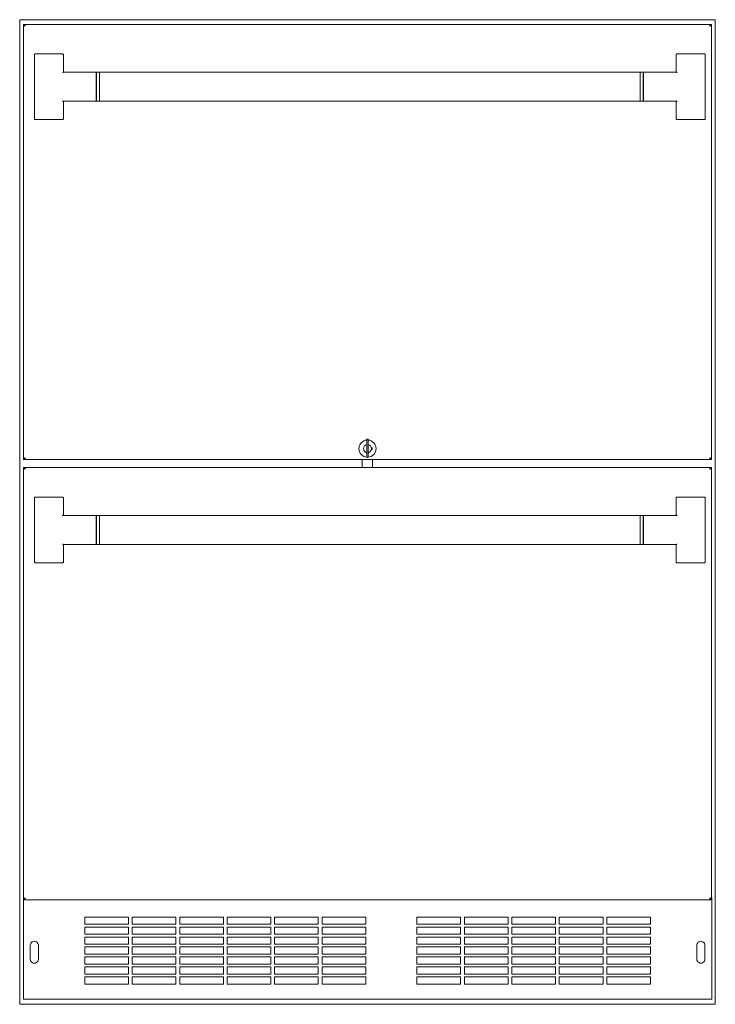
# Model space of a CAD drawing. Extents: x 5.1 to 61.7, y -5.9 to 61.5.
# Tile 1 of 22: x 5.1 to 28.9, y -5.9 to 27.9. Entities that reach past the tile are written whole.
import ezdxf

# ---------------------------------------------------------------- set-up
doc = ezdxf.new("R2010")
doc.units = 0
doc.header["$MEASUREMENT"] = 0

msp = doc.modelspace()

# ---------------------------------------------------------------- linework, layer by layer
at = {"color": 7, "lineweight": 13}
for p, q in [((5.064169, -5.888254), (5.064169, 27.888248)), ((5.064169, 27.888248), (28.944169, 27.888248)), ((5.223601, 27.728413), (5.193701, 27.728413)), ((5.193701, 27.728413), (5.193701, 12.798414)), ((5.233601, 27.698513), (5.233601, 27.728413)), ((28.773801, 27.728413), (5.233601, 27.728413)), ((28.773801, 27.698513), (28.773801, 27.728413)), ((28.7838, 27.728413), (28.813702, 27.728413)), ((28.7838, 27.728413), (28.7838, 27.728053)), ((28.813702, 12.798414), (28.813702, 27.728413)), ((28.944169, -5.888254), (28.944169, 27.888248)), ((6.5387, 26.713415), (5.598701, 26.713415)), ((28.569519, 26.713415), (27.629519, 26.713415)), ((5.5687, 26.045006), (5.5687, 26.682533)), ((6.568701, 26.682533), (6.568701, 26.103098)), ((27.599519, 26.682533), (27.599519, 26.103098)), ((28.59952, 26.682533), (28.59952, 26.045006)), ((5.5687, 25.131824), (5.5687, 26.045006)), ((6.578523, 26.088415), (7.6937, 26.088415)), ((7.6937, 25.088414), (7.6937, 26.088415)), ((7.703701, 26.088415), (7.703701, 25.088414)), ((7.703701, 26.088415), (7.8037, 26.088415)), ((7.8037, 25.588415), (7.8037, 26.088415)), ((26.364518, 26.088415), (7.8037, 26.088415)), ((7.8037, 25.088414), (7.8037, 26.088415)), ((26.364518, 25.588415), (26.364518, 26.088415)), ((26.36452, 26.088415), (26.36452, 25.088414)), ((26.464519, 26.088415), (26.36452, 26.088415)), ((26.464519, 25.088414), (26.464519, 26.088415)), ((27.589698, 26.088415), (26.474518, 26.088415)), ((26.474518, 26.088415), (26.474518, 25.088414)), ((27.612391, 26.083362), (27.608573, 26.084823)), ((27.617154, 26.081235), (27.612391, 26.083362)), ((28.59952, 26.045006), (28.59952, 25.131824)), ((7.6937, 25.900915), (7.703701, 25.900915)), ((26.474518, 25.900915), (26.464519, 25.900915)), ((7.8037, 25.088414), (7.8037, 25.588415)), ((26.364518, 25.088414), (26.364518, 25.588415)), ((5.5687, 24.494295), (5.5687, 25.131824)), ((6.551067, 25.095595), (6.555827, 25.093465)), ((6.555827, 25.093465), (6.559646, 25.092004)), ((6.568701, 24.494295), (6.568701, 25.07373)), ((6.578523, 25.088414), (7.6937, 25.088414)), ((7.6937, 25.275915), (7.703701, 25.275915)), ((7.703701, 25.088414), (7.8037, 25.088414)), ((26.364518, 25.088414), (7.8037, 25.088414)), ((26.464519, 25.088414), (26.36452, 25.088414)), ((26.474518, 25.275915), (26.464519, 25.275915)), ((27.589698, 25.088414), (26.474518, 25.088414)), ((27.599519, 24.494295), (27.599519, 25.07373)), ((28.59952, 25.131824), (28.59952, 24.494295)), ((5.598701, 24.463414), (6.5387, 24.463414)), ((27.629519, 24.463414), (28.569519, 24.463414)), ((16.984201, 13.488414), (16.984201, 13.373413)), ((16.984201, 12.998412), (16.984201, 13.373413)), ((17.013201, 13.498415), (16.994201, 13.498415)), ((17.023201, 13.373413), (17.023201, 13.488414)), ((17.023201, 13.373413), (17.023201, 12.998412)), ((17.163701, 13.203413), (17.137889, 13.203413)), ((17.163701, 13.143416), (17.163701, 13.203413)), ((16.973702, 13.039229), (16.973702, 13.013416)), ((16.973702, 13.013416), (16.984202, 13.013416)), ((16.984201, 12.998412), (16.984201, 12.883416)), ((17.013201, 12.873415), (16.994201, 12.873415)), ((17.023201, 12.883416), (17.023201, 12.998412)), ((17.023202, 13.013416), (17.033701, 13.013416)), ((17.033701, 13.013416), (17.033701, 13.039229)), ((17.137889, 13.143416), (17.163701, 13.143416)), ((5.193701, 12.798414), (5.223601, 12.798414)), ((5.193701, 12.525414), (5.193701, -2.299584)), ((5.223601, 12.525414), (5.193701, 12.525414)), ((5.233601, 12.828316), (5.233601, 12.798414)), ((5.233601, 12.798414), (28.773801, 12.798414)), ((28.773801, 12.525414), (5.233601, 12.525414)), ((5.233601, 12.495516), (5.233601, 12.525414)), ((16.826702, 12.798414), (16.826702, 12.525414)), ((17.180701, 12.525414), (17.180701, 12.798414)), ((28.773801, 12.828316), (28.773801, 12.798414)), ((28.773801, 12.495516), (28.773801, 12.525414)), ((28.813702, 12.798414), (28.7838, 12.798414)), ((28.7838, 12.525414), (28.813702, 12.525414)), ((28.7838, 12.525414), (28.7838, 12.525053)), ((28.813702, -2.299584), (28.813702, 12.525414)), ((6.538701, 11.510413), (5.598701, 11.510413)), ((28.569519, 11.510413), (27.629519, 11.510413)), ((5.568701, 10.842006), (5.568701, 11.479535)), ((6.568701, 11.479535), (6.568701, 10.900096)), ((27.599521, 11.479535), (27.599521, 10.900096)), ((28.59952, 11.479535), (28.59952, 10.842006)), ((5.568701, 9.928824), (5.568701, 10.842006)), ((6.578524, 10.885413), (7.693701, 10.885413)), ((7.693701, 9.885413), (7.693701, 10.885413)), ((7.703701, 10.885413), (7.703701, 9.885413)), ((7.703701, 10.885413), (7.803702, 10.885413)), ((7.803702, 10.385415), (7.803702, 10.885413)), ((26.36452, 10.885413), (7.803702, 10.885413)), ((7.803702, 9.885413), (7.803702, 10.885413)), ((26.36452, 10.385415), (26.36452, 10.885413)), ((26.36452, 10.885413), (26.36452, 9.885413)), ((26.464519, 10.885413), (26.36452, 10.885413)), ((26.464519, 9.885413), (26.464519, 10.885413)), ((27.589698, 10.885413), (26.47452, 10.885413)), ((26.47452, 10.885413), (26.47452, 9.885413)), ((27.612394, 10.880362), (27.608575, 10.881823)), ((27.617154, 10.878233), (27.612394, 10.880362)), ((28.59952, 10.842006), (28.59952, 9.928824)), ((7.693701, 10.697915), (7.703701, 10.697915)), ((26.47452, 10.697915), (26.464519, 10.697915)), ((7.803702, 9.885413), (7.803702, 10.385415)), ((26.36452, 9.885413), (26.36452, 10.385415)), ((5.568701, 9.291295), (5.568701, 9.928824)), ((6.551067, 9.892593), (6.555828, 9.890468)), ((6.555827, 9.890468), (6.559648, 9.889007)), ((6.568701, 9.291295), (6.568701, 9.87073)), ((6.578524, 9.885413), (7.693701, 9.885413)), ((7.693701, 10.072915), (7.703701, 10.072915)), ((7.703701, 9.885413), (7.803702, 9.885413)), ((26.36452, 9.885413), (7.803702, 9.885413)), ((26.464519, 9.885413), (26.36452, 9.885413)), ((26.47452, 10.072915), (26.464519, 10.072915)), ((27.589698, 9.885413), (26.47452, 9.885413)), ((27.599521, 9.291295), (27.599521, 9.87073)), ((28.59952, 9.928824), (28.59952, 9.291295)), ((5.598701, 9.260413), (6.538701, 9.260413)), ((27.629519, 9.260413), (28.569519, 9.260413)), ((5.193701, -2.299584), (5.223601, -2.299584)), ((5.193701, -2.299584), (5.193701, -5.656565)), ((5.233601, -2.269686), (5.233601, -2.299584)), ((5.233601, -2.299584), (28.773801, -2.299584)), ((28.773801, -2.269686), (28.773801, -2.299584)), ((28.813702, -2.299584), (28.7838, -2.299584)), ((28.813702, -2.221334), (28.823701, -2.221334)), ((28.823701, -2.271099), (28.823701, -2.221334)), ((28.823701, -5.656565), (28.823701, -2.271099)), ((7.298701, -2.893331), (7.298701, -3.143335)), ((8.798701, -2.893331), (7.298701, -2.893331)), ((8.798701, -3.143335), (8.798701, -2.893331)), ((8.927701, -2.893331), (8.927701, -3.143335)), ((10.427701, -2.893331), (8.927701, -2.893331)), ((10.427701, -3.143335), (10.427701, -2.893331)), ((10.556701, -2.893331), (10.556701, -3.143335)), ((12.056701, -2.893331), (10.556701, -2.893331)), ((12.056701, -3.143335), (12.056701, -2.893331)), ((12.185701, -2.893331), (12.185701, -3.143335)), ((13.685702, -2.893331), (12.185701, -2.893331)), ((13.685702, -3.143335), (13.685702, -2.893331)), ((13.814701, -2.893331), (13.814701, -3.143335)), ((15.314701, -2.893331), (13.814701, -2.893331)), ((15.314701, -3.143335), (15.314701, -2.893331)), ((15.443702, -2.893331), (15.443702, -3.143335)), ((16.943702, -2.893331), (15.443702, -2.893331)), ((16.943702, -3.143335), (16.943702, -2.893331)), ((18.701702, -2.893331), (18.701702, -3.143335)), ((20.201702, -2.893331), (18.701702, -2.893331)), ((20.201702, -3.143335), (20.201702, -2.893331)), ((20.3307, -2.893331), (20.3307, -3.143335)), ((21.830701, -2.893331), (20.3307, -2.893331)), ((21.830701, -3.143335), (21.830701, -2.893331)), ((21.959702, -2.893331), (21.959702, -3.143335)), ((23.459701, -2.893331), (21.959702, -2.893331)), ((23.459701, -3.143335), (23.459701, -2.893331)), ((23.588701, -2.893331), (23.588701, -3.143335)), ((25.0887, -2.893331), (23.588701, -2.893331)), ((25.0887, -3.143335), (25.0887, -2.893331)), ((25.217701, -2.893331), (25.217701, -3.143335)), ((26.717702, -2.893331), (25.217701, -2.893331)), ((26.717702, -3.143335), (26.717702, -2.893331)), ((7.298701, -3.143335), (8.798701, -3.143335)), ((7.298701, -3.236334), (7.298701, -3.486333)), ((8.798701, -3.236334), (7.298701, -3.236334)), ((8.798701, -3.486333), (8.798701, -3.236334)), ((8.927701, -3.143335), (10.427701, -3.143335)), ((8.927701, -3.236334), (8.927701, -3.486333)), ((10.427701, -3.236334), (8.927701, -3.236334)), ((10.427701, -3.486333), (10.427701, -3.236334)), ((10.556701, -3.143335), (12.056701, -3.143335)), ((10.556701, -3.236334), (10.556701, -3.486333)), ((12.056701, -3.236334), (10.556701, -3.236334)), ((12.056701, -3.486333), (12.056701, -3.236334)), ((12.185701, -3.143335), (13.685702, -3.143335)), ((12.185701, -3.236334), (12.185701, -3.486333)), ((13.685702, -3.236334), (12.185701, -3.236334)), ((13.685702, -3.486333), (13.685702, -3.236334)), ((13.814701, -3.143335), (15.314701, -3.143335)), ((13.814701, -3.236334), (13.814701, -3.486333)), ((15.314701, -3.236334), (13.814701, -3.236334)), ((15.314701, -3.486333), (15.314701, -3.236334)), ((15.443702, -3.143335), (16.943702, -3.143335)), ((15.443702, -3.236334), (15.443702, -3.486333)), ((16.943702, -3.236334), (15.443702, -3.236334)), ((16.943702, -3.486333), (16.943702, -3.236334)), ((18.701702, -3.143335), (20.201702, -3.143335)), ((18.701702, -3.236334), (18.701702, -3.486333)), ((20.201702, -3.236334), (18.701702, -3.236334)), ((20.201702, -3.486333), (20.201702, -3.236334)), ((20.3307, -3.143335), (21.830701, -3.143335)), ((20.3307, -3.236334), (20.3307, -3.486333)), ((21.830701, -3.236334), (20.3307, -3.236334)), ((21.830701, -3.486333), (21.830701, -3.236334)), ((21.959702, -3.143335), (23.459701, -3.143335)), ((21.959702, -3.236334), (21.959702, -3.486333)), ((23.459701, -3.236334), (21.959702, -3.236334)), ((23.459701, -3.486333), (23.459701, -3.236334)), ((23.588701, -3.143335), (25.0887, -3.143335)), ((23.588701, -3.236334), (23.588701, -3.486333)), ((25.0887, -3.236334), (23.588701, -3.236334)), ((25.0887, -3.486333), (25.0887, -3.236334)), ((25.217701, -3.143335), (26.717702, -3.143335)), ((25.217701, -3.236334), (25.217701, -3.486333)), ((26.717702, -3.236334), (25.217701, -3.236334)), ((26.717702, -3.486333), (26.717702, -3.236334)), ((7.298701, -3.486333), (8.798701, -3.486333)), ((7.298701, -3.579332), (7.298701, -3.829331)), ((8.798701, -3.579332), (7.298701, -3.579332)), ((8.798701, -3.829331), (8.798701, -3.579332)), ((8.927701, -3.486333), (10.427701, -3.486333)), ((8.927701, -3.579332), (8.927701, -3.829331)), ((10.427701, -3.579332), (8.927701, -3.579332)), ((10.427701, -3.829331), (10.427701, -3.579332)), ((10.556701, -3.486333), (12.056701, -3.486333)), ((10.556701, -3.579332), (10.556701, -3.829331)), ((12.056701, -3.579332), (10.556701, -3.579332)), ((12.056701, -3.829331), (12.056701, -3.579332)), ((12.185701, -3.486333), (13.685702, -3.486333)), ((12.185701, -3.579332), (12.185701, -3.829331)), ((13.685702, -3.579332), (12.185701, -3.579332)), ((13.685702, -3.829331), (13.685702, -3.579332)), ((13.814701, -3.486333), (15.314701, -3.486333)), ((13.814701, -3.579332), (13.814701, -3.829331)), ((15.314701, -3.579332), (13.814701, -3.579332)), ((15.314701, -3.829331), (15.314701, -3.579332)), ((15.443702, -3.486333), (16.943702, -3.486333)), ((15.443702, -3.579332), (15.443702, -3.829331)), ((16.943702, -3.579332), (15.443702, -3.579332)), ((16.943702, -3.829331), (16.943702, -3.579332)), ((18.701702, -3.486333), (20.201702, -3.486333)), ((18.701702, -3.579332), (18.701702, -3.829331)), ((20.201702, -3.579332), (18.701702, -3.579332)), ((20.201702, -3.829331), (20.201702, -3.579332)), ((20.3307, -3.486333), (21.830701, -3.486333)), ((20.3307, -3.579332), (20.3307, -3.829331)), ((21.830701, -3.579332), (20.3307, -3.579332)), ((21.830701, -3.829331), (21.830701, -3.579332)), ((21.959702, -3.486333), (23.459701, -3.486333)), ((21.959702, -3.579332), (21.959702, -3.829331)), ((23.459701, -3.579332), (21.959702, -3.579332)), ((23.459701, -3.829331), (23.459701, -3.579332)), ((23.588701, -3.486333), (25.0887, -3.486333)), ((23.588701, -3.579332), (23.588701, -3.829331)), ((25.0887, -3.579332), (23.588701, -3.579332)), ((25.0887, -3.829331), (25.0887, -3.579332)), ((25.217701, -3.486333), (26.717702, -3.486333)), ((25.217701, -3.579332), (25.217701, -3.829331)), ((26.717702, -3.579332), (25.217701, -3.579332)), ((26.717702, -3.829331), (26.717702, -3.579332)), ((5.428201, -3.866832), (5.428201, -4.335832)), ((5.709201, -4.335832), (5.709201, -3.866832)), ((7.298701, -3.829331), (8.798701, -3.829331)), ((7.298701, -3.922331), (7.298701, -4.172334)), ((8.798701, -3.922331), (7.298701, -3.922331)), ((8.798701, -4.172334), (8.798701, -3.922331)), ((8.927701, -3.829331), (10.427701, -3.829331)), ((8.927701, -3.922331), (8.927701, -4.172334)), ((10.427701, -3.922331), (8.927701, -3.922331)), ((10.427701, -4.172334), (10.427701, -3.922331)), ((10.556701, -3.829331), (12.056701, -3.829331)), ((10.556701, -3.922331), (10.556701, -4.172334)), ((12.056701, -3.922331), (10.556701, -3.922331)), ((12.056701, -4.172334), (12.056701, -3.922331)), ((12.185701, -3.829331), (13.685702, -3.829331)), ((12.185701, -3.922331), (12.185701, -4.172334)), ((13.685702, -3.922331), (12.185701, -3.922331)), ((13.685702, -4.172334), (13.685702, -3.922331)), ((13.814701, -3.829331), (15.314701, -3.829331)), ((13.814701, -3.922331), (13.814701, -4.172334)), ((15.314701, -3.922331), (13.814701, -3.922331)), ((15.314701, -4.172334), (15.314701, -3.922331)), ((15.443702, -3.829331), (16.943702, -3.829331)), ((15.443702, -3.922331), (15.443702, -4.172334)), ((16.943702, -3.922331), (15.443702, -3.922331)), ((16.943702, -4.172334), (16.943702, -3.922331)), ((18.701702, -3.829331), (20.201702, -3.829331)), ((18.701702, -3.922331), (18.701702, -4.172334)), ((20.201702, -3.922331), (18.701702, -3.922331)), ((20.201702, -4.172334), (20.201702, -3.922331)), ((20.3307, -3.829331), (21.830701, -3.829331)), ((20.3307, -3.922331), (20.3307, -4.172334)), ((21.830701, -3.922331), (20.3307, -3.922331)), ((21.830701, -4.172334), (21.830701, -3.922331)), ((21.959702, -3.829331), (23.459701, -3.829331)), ((21.959702, -3.922331), (21.959702, -4.172334)), ((23.459701, -3.922331), (21.959702, -3.922331)), ((23.459701, -4.172334), (23.459701, -3.922331)), ((23.588701, -3.829331), (25.0887, -3.829331)), ((23.588701, -3.922331), (23.588701, -4.172334)), ((25.0887, -3.922331), (23.588701, -3.922331)), ((25.0887, -4.172334), (25.0887, -3.922331)), ((25.217701, -3.829331), (26.717702, -3.829331)), ((25.217701, -3.922331), (25.217701, -4.172334)), ((26.717702, -3.922331), (25.217701, -3.922331)), ((26.717702, -4.172334), (26.717702, -3.922331)), ((28.308202, -3.866832), (28.308202, -4.335832)), ((28.589201, -4.335832), (28.589201, -3.866832)), ((7.298701, -4.172334), (8.798701, -4.172334)), ((7.298701, -4.265334), (7.298701, -4.515333)), ((8.798701, -4.265334), (7.298701, -4.265334)), ((8.798701, -4.515333), (8.798701, -4.265334)), ((8.927701, -4.172334), (10.427701, -4.172334)), ((8.927701, -4.265334), (8.927701, -4.515333)), ((10.427701, -4.265334), (8.927701, -4.265334)), ((10.427701, -4.515333), (10.427701, -4.265334)), ((10.556701, -4.172334), (12.056701, -4.172334)), ((10.556701, -4.265334), (10.556701, -4.515333)), ((12.056701, -4.265334), (10.556701, -4.265334)), ((12.056701, -4.515333), (12.056701, -4.265334)), ((12.185701, -4.172334), (13.685702, -4.172334)), ((12.185701, -4.265334), (12.185701, -4.515333)), ((13.685702, -4.265334), (12.185701, -4.265334)), ((13.685702, -4.515333), (13.685702, -4.265334)), ((13.814701, -4.172334), (15.314701, -4.172334)), ((13.814701, -4.265334), (13.814701, -4.515333)), ((15.314701, -4.265334), (13.814701, -4.265334)), ((15.314701, -4.515333), (15.314701, -4.265334)), ((15.443702, -4.172334), (16.943702, -4.172334)), ((15.443702, -4.265334), (15.443702, -4.515333)), ((16.943702, -4.265334), (15.443702, -4.265334)), ((16.943702, -4.515333), (16.943702, -4.265334)), ((18.701702, -4.172334), (20.201702, -4.172334)), ((18.701702, -4.265334), (18.701702, -4.515333)), ((20.201702, -4.265334), (18.701702, -4.265334)), ((20.201702, -4.515333), (20.201702, -4.265334)), ((20.3307, -4.172334), (21.830701, -4.172334)), ((20.3307, -4.265334), (20.3307, -4.515333)), ((21.830701, -4.265334), (20.3307, -4.265334)), ((21.830701, -4.515333), (21.830701, -4.265334)), ((21.959702, -4.172334), (23.459701, -4.172334)), ((21.959702, -4.265334), (21.959702, -4.515333)), ((23.459701, -4.265334), (21.959702, -4.265334)), ((23.459701, -4.515333), (23.459701, -4.265334)), ((23.588701, -4.172334), (25.0887, -4.172334)), ((23.588701, -4.265334), (23.588701, -4.515333)), ((25.0887, -4.265334), (23.588701, -4.265334)), ((25.0887, -4.515333), (25.0887, -4.265334)), ((25.217701, -4.172334), (26.717702, -4.172334)), ((25.217701, -4.265334), (25.217701, -4.515333)), ((26.717702, -4.265334), (25.217701, -4.265334)), ((26.717702, -4.515333), (26.717702, -4.265334)), ((7.298701, -4.515333), (8.798701, -4.515333)), ((7.298701, -4.608332), (7.298701, -4.858331)), ((8.798701, -4.608332), (7.298701, -4.608332)), ((8.798701, -4.858331), (8.798701, -4.608332)), ((8.927701, -4.515333), (10.427701, -4.515333)), ((8.927701, -4.608332), (8.927701, -4.858331)), ((10.427701, -4.608332), (8.927701, -4.608332)), ((10.427701, -4.858331), (10.427701, -4.608332)), ((10.556701, -4.515333), (12.056701, -4.515333)), ((10.556701, -4.608332), (10.556701, -4.858331)), ((12.056701, -4.608332), (10.556701, -4.608332)), ((12.056701, -4.858331), (12.056701, -4.608332)), ((12.185701, -4.515333), (13.685702, -4.515333)), ((12.185701, -4.608332), (12.185701, -4.858331)), ((13.685702, -4.608332), (12.185701, -4.608332)), ((13.685702, -4.858331), (13.685702, -4.608332)), ((13.814701, -4.515333), (15.314701, -4.515333)), ((13.814701, -4.608332), (13.814701, -4.858331)), ((15.314701, -4.608332), (13.814701, -4.608332)), ((15.314701, -4.858331), (15.314701, -4.608332)), ((15.443702, -4.515333), (16.943702, -4.515333)), ((15.443702, -4.608332), (15.443702, -4.858331)), ((16.943702, -4.608332), (15.443702, -4.608332)), ((16.943702, -4.858331), (16.943702, -4.608332)), ((18.701702, -4.515333), (20.201702, -4.515333)), ((18.701702, -4.608332), (18.701702, -4.858331)), ((20.201702, -4.608332), (18.701702, -4.608332)), ((20.201702, -4.858331), (20.201702, -4.608332)), ((20.3307, -4.515333), (21.830701, -4.515333)), ((20.3307, -4.608332), (20.3307, -4.858331)), ((21.830701, -4.608332), (20.3307, -4.608332)), ((21.830701, -4.858331), (21.830701, -4.608332)), ((21.959702, -4.515333), (23.459701, -4.515333)), ((21.959702, -4.608332), (21.959702, -4.858331)), ((23.459701, -4.608332), (21.959702, -4.608332)), ((23.459701, -4.858331), (23.459701, -4.608332)), ((23.588701, -4.515333), (25.0887, -4.515333)), ((23.588701, -4.608332), (23.588701, -4.858331)), ((25.0887, -4.608332), (23.588701, -4.608332)), ((25.0887, -4.858331), (25.0887, -4.608332)), ((25.217701, -4.515333), (26.717702, -4.515333)), ((25.217701, -4.608332), (25.217701, -4.858331)), ((26.717702, -4.608332), (25.217701, -4.608332)), ((26.717702, -4.858331), (26.717702, -4.608332)), ((7.298701, -4.858331), (8.798701, -4.858331)), ((7.298701, -4.95133), (7.298701, -5.201334)), ((8.798701, -4.95133), (7.298701, -4.95133)), ((8.798701, -5.201334), (8.798701, -4.95133)), ((8.927701, -4.858331), (10.427701, -4.858331)), ((8.927701, -4.95133), (8.927701, -5.201334)), ((10.427701, -4.95133), (8.927701, -4.95133)), ((10.427701, -5.201334), (10.427701, -4.95133)), ((10.556701, -4.858331), (12.056701, -4.858331)), ((10.556701, -4.95133), (10.556701, -5.201334)), ((12.056701, -4.95133), (10.556701, -4.95133)), ((12.056701, -5.201334), (12.056701, -4.95133)), ((12.185701, -4.858331), (13.685702, -4.858331)), ((12.185701, -4.95133), (12.185701, -5.201334)), ((13.685702, -4.95133), (12.185701, -4.95133)), ((13.685702, -5.201334), (13.685702, -4.95133)), ((13.814701, -4.858331), (15.314701, -4.858331)), ((13.814701, -4.95133), (13.814701, -5.201334)), ((15.314701, -4.95133), (13.814701, -4.95133)), ((15.314701, -5.201334), (15.314701, -4.95133)), ((15.443702, -4.858331), (16.943702, -4.858331)), ((15.443702, -4.95133), (15.443702, -5.201334)), ((16.943702, -4.95133), (15.443702, -4.95133)), ((16.943702, -5.201334), (16.943702, -4.95133)), ((18.701702, -4.858331), (20.201702, -4.858331)), ((18.701702, -4.95133), (18.701702, -5.201334)), ((20.201702, -4.95133), (18.701702, -4.95133)), ((20.201702, -5.201334), (20.201702, -4.95133)), ((20.3307, -4.858331), (21.830701, -4.858331)), ((20.3307, -4.95133), (20.3307, -5.201334)), ((21.830701, -4.95133), (20.3307, -4.95133)), ((21.830701, -5.201334), (21.830701, -4.95133)), ((21.959702, -4.858331), (23.459701, -4.858331)), ((21.959702, -4.95133), (21.959702, -5.201334)), ((23.459701, -4.95133), (21.959702, -4.95133)), ((23.459701, -5.201334), (23.459701, -4.95133)), ((23.588701, -4.858331), (25.0887, -4.858331)), ((23.588701, -4.95133), (23.588701, -5.201334)), ((25.0887, -4.95133), (23.588701, -4.95133)), ((25.0887, -5.201334), (25.0887, -4.95133)), ((25.217701, -4.858331), (26.717702, -4.858331)), ((25.217701, -4.95133), (25.217701, -5.201334)), ((26.717702, -4.95133), (25.217701, -4.95133)), ((26.717702, -5.201334), (26.717702, -4.95133)), ((7.298701, -5.201334), (8.798701, -5.201334)), ((8.927701, -5.201334), (10.427701, -5.201334)), ((10.556701, -5.201334), (12.056701, -5.201334)), ((12.185701, -5.201334), (13.685702, -5.201334)), ((13.814701, -5.201334), (15.314701, -5.201334)), ((15.443702, -5.201334), (16.943702, -5.201334)), ((18.701702, -5.201334), (20.201702, -5.201334)), ((20.3307, -5.201334), (21.830701, -5.201334)), ((21.959702, -5.201334), (23.459701, -5.201334)), ((23.588701, -5.201334), (25.0887, -5.201334)), ((25.217701, -5.201334), (26.717702, -5.201334)), ((5.193701, -5.656565), (5.193701, -5.706331)), ((28.823701, -5.706331), (5.193701, -5.706331)), ((28.823701, -5.656565), (28.823701, -5.706331)), ((5.064169, -5.888254), (28.944169, -5.888254))]:
    msp.add_line(p, q, dxfattribs=at)
for points in [[(5.253601, 27.668515), (5.230003, 27.683959), (5.218839, 27.692119), (5.211269, 27.698434), (5.204696, 27.704951), (5.198009, 27.713897), (5.195695, 27.718559), (5.194223, 27.723314), (5.193701, 27.728413)], [(5.253601, 27.668515), (5.241537, 27.6843), (5.236016, 27.692393), (5.22926, 27.704617), (5.225078, 27.716425), (5.223968, 27.722406), (5.223601, 27.728413)], [(5.233601, 27.728413), (5.23503, 27.728053), (5.235968, 27.72739), (5.237788, 27.725188), (5.239873, 27.721272), (5.243628, 27.710795), (5.247184, 27.697444), (5.253601, 27.668515)], [(5.233601, 27.698513), (5.236308, 27.69784), (5.238973, 27.695872), (5.241568, 27.692825), (5.245711, 27.685941), (5.248411, 27.680407), (5.253601, 27.668515)], [(28.7838, 27.728413), (28.782969, 27.719419), (28.780525, 27.710458), (28.776591, 27.701414), (28.771511, 27.692588), (28.765999, 27.684482), (28.753801, 27.668515)], [(28.813702, 27.728413), (28.813284, 27.72384), (28.812001, 27.719313), (28.80721, 27.710528), (28.802923, 27.705193), (28.797896, 27.700056), (28.790298, 27.693489), (28.773133, 27.681049), (28.753801, 27.668515)], [(28.753801, 27.668515), (28.758872, 27.691732), (28.761587, 27.702906), (28.766061, 27.717677), (28.769647, 27.725239), (28.771603, 27.727531), (28.773064, 27.728327), (28.773801, 27.728413)], [(28.753801, 27.668515), (28.759021, 27.680469), (28.761736, 27.686025), (28.765903, 27.692922), (28.768479, 27.695918), (28.771117, 27.697852), (28.773801, 27.698513)], [(5.193701, 12.798414), (5.194117, 12.802989), (5.1954, 12.807516), (5.200192, 12.816301), (5.204479, 12.821636), (5.209508, 12.826774), (5.217105, 12.833338), (5.234269, 12.845781), (5.253601, 12.858315)], [(5.223601, 12.798414), (5.224433, 12.807411), (5.226878, 12.816369), (5.23081, 12.825414), (5.235891, 12.834242), (5.241405, 12.842345), (5.253601, 12.858315)], [(5.253601, 12.858315), (5.248382, 12.846358), (5.245667, 12.840802), (5.241499, 12.833906), (5.238925, 12.830911), (5.236283, 12.828975), (5.233601, 12.828316)], [(5.253601, 12.858315), (5.248532, 12.835097), (5.245817, 12.823924), (5.24134, 12.80915), (5.237757, 12.801591), (5.235801, 12.799298), (5.234339, 12.7985), (5.233601, 12.798414)], [(28.773801, 12.828316), (28.771093, 12.828989), (28.768431, 12.830955), (28.765835, 12.834002), (28.761693, 12.840889), (28.758992, 12.84642), (28.753801, 12.858315)], [(28.753801, 12.858315), (28.765864, 12.842527), (28.771386, 12.834434), (28.778143, 12.822213), (28.782325, 12.810405), (28.783435, 12.804421), (28.7838, 12.798414)], [(28.773801, 12.798414), (28.772372, 12.798774), (28.771434, 12.799438), (28.769613, 12.801639), (28.76753, 12.805555), (28.763774, 12.816032), (28.760217, 12.829383), (28.753801, 12.858315)], [(28.753801, 12.858315), (28.777399, 12.842869), (28.788563, 12.834708), (28.796132, 12.828393), (28.802707, 12.821876), (28.809394, 12.812933), (28.811708, 12.808271), (28.813179, 12.803513), (28.813702, 12.798414)], [(5.253601, 12.465513), (5.230003, 12.480959), (5.218839, 12.489119), (5.211269, 12.495434), (5.204696, 12.501951), (5.198009, 12.5109), (5.195695, 12.515557), (5.194223, 12.520315), (5.193701, 12.525414)], [(5.253601, 12.465513), (5.241537, 12.4813), (5.236016, 12.489393), (5.22926, 12.501615), (5.225078, 12.513423), (5.223968, 12.519406), (5.223601, 12.525414)], [(5.233601, 12.525414), (5.23503, 12.525053), (5.235968, 12.52439), (5.237788, 12.522189), (5.239873, 12.518272), (5.243628, 12.507795), (5.247184, 12.494444), (5.253601, 12.465513)], [(28.7838, 12.525414), (28.782969, 12.516422), (28.780525, 12.507459), (28.776591, 12.498414), (28.771511, 12.489586), (28.765999, 12.481483), (28.753801, 12.465513)], [(28.753801, 12.465513), (28.758872, 12.48873), (28.761587, 12.499909), (28.766061, 12.514677), (28.769647, 12.522237), (28.771603, 12.524529), (28.773064, 12.525327), (28.773801, 12.525414)], [(28.813702, 12.525414), (28.813284, 12.520843), (28.812001, 12.516311), (28.80721, 12.507531), (28.802923, 12.502196), (28.797896, 12.497059), (28.790298, 12.490489), (28.773133, 12.478051), (28.753801, 12.465513)], [(5.233601, 12.495516), (5.236308, 12.494838), (5.238973, 12.492873), (5.241568, 12.489826), (5.245711, 12.482939), (5.248411, 12.477407), (5.253601, 12.465513)], [(28.753801, 12.465513), (28.759021, 12.47747), (28.761736, 12.483025), (28.765903, 12.489922), (28.768479, 12.492921), (28.771117, 12.494853), (28.773801, 12.495516)], [(5.193701, -2.299584), (5.194117, -2.295013), (5.1954, -2.290486), (5.200192, -2.281701), (5.204479, -2.276366), (5.209508, -2.271229), (5.217105, -2.264659), (5.234269, -2.252221), (5.253601, -2.239687)], [(5.223601, -2.299584), (5.224433, -2.290592), (5.226878, -2.281629), (5.23081, -2.272584), (5.235891, -2.26376), (5.241405, -2.255653), (5.253601, -2.239687)], [(5.253601, -2.239687), (5.248382, -2.25164), (5.245667, -2.257195), (5.241499, -2.264092), (5.238925, -2.267091), (5.236283, -2.269023), (5.233601, -2.269686)], [(5.253601, -2.239687), (5.248532, -2.262905), (5.245817, -2.274079), (5.24134, -2.288847), (5.237757, -2.296412), (5.235801, -2.298704), (5.234339, -2.299497), (5.233601, -2.299584)], [(28.773801, -2.269686), (28.771093, -2.269013), (28.768431, -2.267043), (28.765835, -2.263996), (28.761693, -2.257114), (28.758992, -2.251577), (28.753801, -2.239687)], [(28.773801, -2.299584), (28.772372, -2.299223), (28.771434, -2.29856), (28.769613, -2.296359), (28.76753, -2.292442), (28.763774, -2.281965), (28.760217, -2.268614), (28.753801, -2.239687)], [(28.753801, -2.239687), (28.765864, -2.25547), (28.771386, -2.263563), (28.778143, -2.27579), (28.782325, -2.287598), (28.783435, -2.293576), (28.7838, -2.299584)], [(28.753801, -2.239687), (28.777399, -2.255129), (28.788563, -2.263289), (28.796132, -2.269604), (28.802707, -2.276121), (28.809394, -2.28507), (28.811708, -2.289731), (28.813179, -2.294485), (28.813702, -2.299584)]]:
    msp.add_lwpolyline(points, dxfattribs=at)
for centre, radius, start, end in [((6.655731, 25.991612), 0.143205, 137.178639, 144.806253), ((6.592566, 25.994544), 0.096106, 110.034286, 124.084211), ((6.632987, 26.012275), 0.112475, 133.895327, 137.02358), ((6.583575, 26.017348), 0.071592, 104.943172, 109.527117), ((6.585148, 26.10335), 0.016456, 180.878467, 234.525873), ((6.58154, 26.098183), 0.010135, 234.191317, 254.719519), ((27.586631, 26.09828), 0.010242, 285.68494, 305.720955), ((27.588302, 26.030454), 0.058007, 69.552855, 88.207535), ((27.58307, 26.10335), 0.016456, 305.473531, 359.121352), ((27.541422, 26.018381), 0.103783, 42.839582, 48.647934), ((27.571805, 25.987808), 0.103854, 56.239098, 64.107882), ((27.512491, 25.991612), 0.143204, 35.193745, 42.821506), ((6.596415, 25.189022), 0.103854, 236.239103, 244.107877), ((6.65573, 25.185215), 0.143204, 215.193747, 222.821511), ((6.626798, 25.158449), 0.103783, 222.839584, 228.647935), ((6.579918, 25.146376), 0.058007, 249.552856, 268.207537), ((6.585148, 25.073478), 0.016456, 125.473526, 179.121356), ((6.581587, 25.078553), 0.010238, 105.669583, 125.724207), ((27.58668, 25.078644), 0.010135, 54.1914, 74.719182), ((27.58307, 25.073478), 0.016456, 0.878461, 54.525875), ((27.584644, 25.15948), 0.071592, 284.943167, 289.527112), ((27.575655, 25.182286), 0.096106, 290.034288, 304.084216), ((27.535232, 25.164555), 0.112475, 313.895328, 317.023586), ((27.512488, 25.185215), 0.143205, 317.178641, 324.806248), ((17.003701, 13.173415), 0.295, 93.789952, 266.410672), ((17.003701, 13.173415), 0.1375, 98.15307, 259.105368), ((17.003701, 13.173415), 0.1375, 98.152974, 257.397738), ((16.994201, 13.488414), 0.01, 90.000003, 180.000005), ((17.013201, 13.488414), 0.01, 0, 90.000003), ((17.003701, 13.173415), 0.295, 273.589638, 86.20989), ((17.003701, 13.173415), 0.1375, 280.894634, 81.846929), ((17.003701, 13.173415), 0.1375, 0, 12.602264), ((17.003701, 13.173415), 0.1375, 257.397738, 259.138644), ((16.976202, 13.030535), 0.008, 0, 79.105366), ((16.994201, 12.883416), 0.01, 180.000005, 269.999997), ((17.013201, 12.883416), 0.01, 269.999997, 360), ((17.031201, 13.030535), 0.008, 100.894632, 180.000005), ((17.003701, 13.173415), 0.1375, 280.874868, 282.602263), ((17.003701, 13.173415), 0.1375, 282.602263, 347.397736), ((6.655731, 10.788613), 0.143205, 137.178639, 144.806253), ((6.592567, 10.791544), 0.096106, 110.034286, 124.084211), ((6.632987, 10.809273), 0.112475, 133.895327, 137.02358), ((6.583576, 10.814348), 0.071592, 104.943172, 109.527117), ((6.585149, 10.90035), 0.016456, 180.878467, 234.525873), ((6.58154, 10.895184), 0.010135, 234.191317, 254.719519), ((27.586631, 10.89528), 0.010242, 285.68494, 305.720958), ((27.588304, 10.827454), 0.058007, 69.552855, 88.207535), ((27.583073, 10.90035), 0.016456, 305.473531, 359.121352), ((27.541422, 10.815382), 0.103783, 42.839582, 48.647934), ((27.571805, 10.784806), 0.103854, 56.239098, 64.107882), ((27.512491, 10.788613), 0.143204, 35.193745, 42.821506), ((6.655731, 9.982218), 0.143204, 215.193747, 222.821511), ((6.596417, 9.98602), 0.103854, 236.239103, 244.107877), ((6.626798, 9.955449), 0.103783, 222.839584, 228.647935), ((6.579919, 9.943377), 0.058007, 249.552856, 268.207537), ((6.585148, 9.870481), 0.016456, 125.473526, 179.121356), ((6.581588, 9.875551), 0.010238, 105.669583, 125.724207), ((27.58668, 9.875642), 0.010135, 54.1914, 74.719182), ((27.583073, 9.870481), 0.016456, 0.878461, 54.525875), ((27.584647, 9.956482), 0.071592, 284.943167, 289.527112), ((27.575655, 9.979286), 0.096106, 290.034288, 304.084216), ((27.535232, 9.961553), 0.112475, 313.895328, 317.023586), ((27.512491, 9.982218), 0.143205, 317.178641, 324.806248), ((5.568701, -3.866832), 0.1405, 0, 180.000005), ((28.448703, -3.866832), 0.1405, 0, 180.000005), ((5.568701, -4.335832), 0.1405, 179.999995, 360), ((28.448703, -4.335832), 0.1405, 179.999995, 360)]:
    msp.add_arc(centre, radius, start, end, dxfattribs=at)
for centre, major_axis, ratio, start_param, end_param in [((5.598701, 26.682533), (0, 0.030883), 0.97147, 0, 1.570796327), ((6.5387, 26.682533), (0, 0.030883), 0.97147, 4.71238898, 6.283185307), ((27.629519, 26.682535), (-0.000018, -0.030878), 0.971472, 3.142155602, 4.712993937), ((28.569519, 26.682535), (0.000018, -0.030878), 0.971472, 1.5701914, 3.141029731), ((5.5987, 24.494295), (0.000018, -0.030878), 0.971472, 4.711784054, 6.282622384), ((6.538701, 24.494295), (-0.000018, -0.030878), 0.971472, 0.000562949, 1.571401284), ((27.629519, 24.494295), (0, -0.030883), 0.97147, 4.71238898, 6.283185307), ((28.569519, 24.494295), (0, -0.030883), 0.97147, 0, 1.570796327), ((5.598701, 11.479535), (0, 0.030883), 0.97147, 0, 1.570796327), ((6.538701, 11.479535), (0, 0.030883), 0.97147, 4.71238898, 6.283185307), ((27.629519, 11.479535), (-0.000018, -0.030878), 0.971472, 3.142155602, 4.712993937), ((28.569521, 11.479535), (0.000018, -0.030878), 0.971472, 1.5701914, 3.141029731), ((5.5987, 9.291295), (0.000018, -0.030878), 0.971472, 4.711784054, 6.282622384), ((6.538702, 9.291295), (-0.000018, -0.030878), 0.971472, 0.000562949, 1.571401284), ((27.629519, 9.291295), (0, -0.030883), 0.97147, 4.71238898, 6.283185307), ((28.569519, 9.291295), (0, -0.030883), 0.97147, 0, 1.570796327)]:
    msp.add_ellipse(centre, major_axis=major_axis, ratio=ratio, start_param=start_param, end_param=end_param, dxfattribs=at)

doc.saveas('drawing.dxf')
